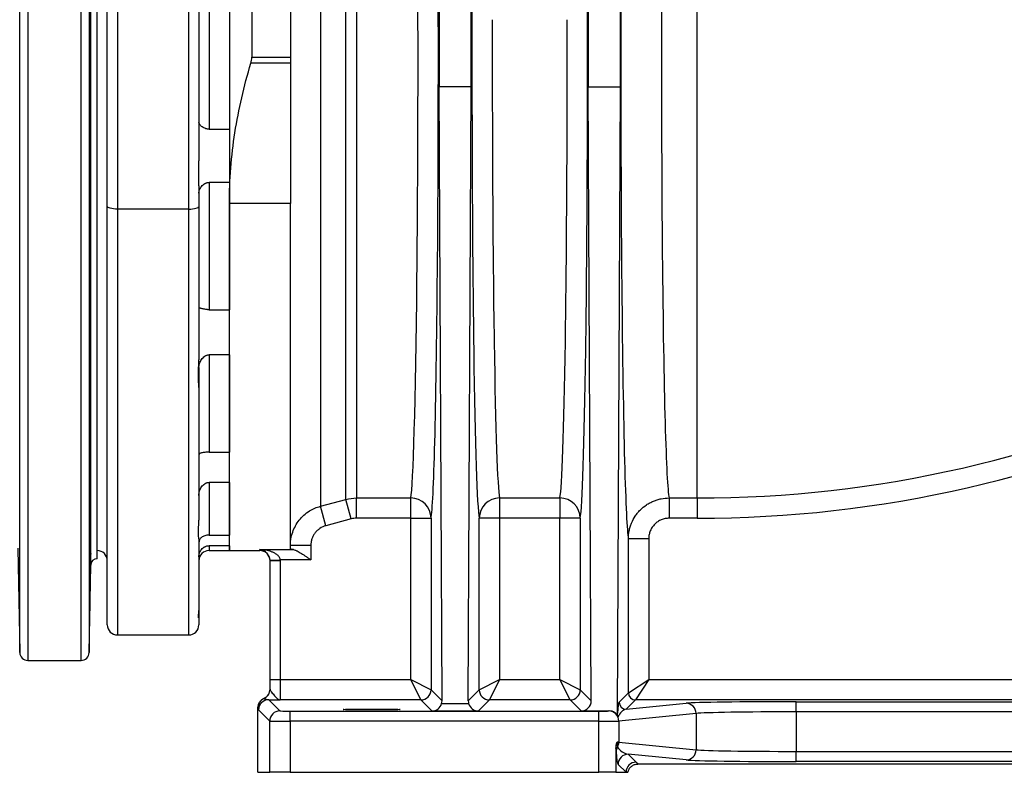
# Model space of a CAD drawing. Header units: millimetres. Extents: x 1178 to 5848, y 850 to 6158.
# Tile 8 of 17: x 3852 to 4820, y 850 to 1590. Entities that reach past the tile are written whole.
import ezdxf

# ---------------------------------------------------------------- set-up
doc = ezdxf.new("R2010")
doc.units = ezdxf.units.MM
doc.header["$LTSCALE"] = 2

msp = doc.modelspace()

# ---------------------------------------------------------------- linework, layer by layer
at = {"color": 8, "linetype": 'Continuous', "lineweight": 25}
for p, q in [((3859.76, 2140.36), (3859.76, 960.36)), ((3912.03, 960.36), (3912.03, 2140.36)), ((3851.76, 1550.36), (3851.76, 2132.5)), ((3920.03, 2132.5), (3920.03, 968.22)), ((4517.89, 1120.05), (4517.89, 1727.27)), ((3851.76, 968.22), (3851.76, 1550.36)), ((3947.89, 1404.12), (3947.89, 985.36)), ((4017.89, 985.36), (4017.89, 1404.12)), ((4037.89, 1073.14), (4037.89, 1068.36)), ((4087.89, 1068.36), (4087.89, 1069.25)), ((3921.53, 1054.07), (3921.53, 1062.02))]:
    msp.add_line(p, q, dxfattribs=at)
at = {"color": 7, "linetype": 'Continuous', "lineweight": 25}
for p, q in [((3927.93, 1550.36), (3927.93, 2040.36)), ((4079.89, 1944.58), (4079.89, 1553.44)), ((4057.89, 1919.8), (4057.89, 1409.5)), ((3937.89, 1406.71), (3937.89, 1906.47)), ((3947.89, 1903.89), (3947.89, 1404.12)), ((4117.89, 1869.6), (4117.89, 1553.44)), ((4017.89, 1404.12), (4017.89, 1824.29)), ((4027.89, 1826.88), (4027.89, 1451.45)), ((4147.54, 1754.19), (4147.54, 1111.97)), ((4172.52, 1118.69), (4172.52, 1739.31)), ((4182.87, 1736.16), (4182.87, 1120.05)), ((3921.53, 1461.84), (3921.53, 1638.87)), ((4037.89, 1618.1), (4037.89, 1482.61)), ((4057.89, 1618.1), (4057.89, 1482.61)), ((3927.93, 1060.36), (3927.93, 1550.36)), ((4079.89, 1553.44), (4117.89, 1553.44)), ((4117.89, 1553.44), (4117.89, 1547.47)), ((4117.89, 1547.47), (4079.02, 1547.47)), ((4117.89, 1547.47), (4117.89, 1409.5)), ((4266.97, 920.75), (4264.15, 1524.43)), ((4295.64, 1524.43), (4264.15, 1524.43)), ((4292.81, 920.75), (4295.64, 1524.43)), ((4413.67, 920.75), (4410.85, 1524.43)), ((4410.85, 1524.43), (4442.34, 1524.43)), ((4439.46, 908.62), (4442.34, 1524.43)), ((4037.89, 1482.61), (4057.89, 1482.61)), ((3921.53, 1281.7), (3921.53, 1445.26)), ((4027.89, 1427.04), (4027.89, 1406.71)), ((4057.89, 1430.32), (4037.89, 1430.32)), ((4037.89, 1430.32), (4037.89, 1305.15)), ((4057.89, 1430.32), (4057.89, 1305.15)), ((3937.89, 995.36), (3937.89, 1406.71)), ((4017.89, 1404.12), (3947.89, 1404.12)), ((4027.89, 1406.71), (4027.89, 1255.77)), ((4117.89, 1409.5), (4057.89, 1409.5)), ((4057.89, 1068.36), (4057.89, 1409.5)), ((4117.89, 1070.02), (4117.89, 1409.5)), ((4037.89, 1305.15), (4057.89, 1305.15)), ((3921.53, 1142.46), (3921.53, 1267.64)), ((4057.89, 1260.81), (4037.89, 1260.81)), ((4037.89, 1260.81), (4037.89, 1165.01)), ((4057.89, 1260.81), (4057.89, 1165.01)), ((4027.89, 1248.22), (4027.89, 1228.53)), ((4027.89, 1228.53), (4027.89, 1098.19)), ((4037.89, 1165.01), (4057.89, 1165.01)), ((3921.53, 1142.46), (3921.5, 1143.55)), ((3921.53, 1065.32), (3921.53, 1133.07)), ((4057.89, 1135.39), (4037.89, 1135.39)), ((4037.89, 1135.39), (4037.89, 1083.54)), ((4057.89, 1135.39), (4057.89, 1083.54)), ((4147.54, 1111.97), (4172.52, 1118.69)), ((4177.7, 1099.44), (4172.52, 1118.69)), ((4182.87, 1120.05), (4236.2, 1120.05)), ((4182.87, 1100.13), (4182.87, 1120.05)), ((4236.2, 1100.13), (4236.2, 1120.05)), ((4323.59, 1120.05), (4382.89, 1120.05)), ((4323.59, 1120.05), (4323.59, 1100.13)), ((4382.89, 1120.05), (4382.89, 1100.13)), ((4490.26, 1120.05), (4517.89, 1120.05)), ((4490.26, 1120.05), (4490.26, 1100.13)), ((4517.89, 1120.05), (4517.89, 1100.13)), ((4152.72, 1092.73), (4147.54, 1111.97)), ((4177.7, 1099.44), (4152.72, 1092.73)), ((4236.2, 1100.13), (4182.87, 1100.13)), ((4236.2, 1100.13), (4256.19, 1100.13)), ((4236.2, 941.53), (4236.2, 1100.13)), ((4256.19, 1100.13), (4256.19, 931.53)), ((4303.59, 931.53), (4303.59, 1100.13)), ((4323.59, 1100.13), (4303.59, 1100.13)), ((4323.59, 1100.13), (4323.59, 941.53)), ((4382.89, 1100.13), (4323.59, 1100.13)), ((4402.89, 1100.13), (4382.89, 1100.13)), ((4382.89, 941.53), (4382.89, 1100.13)), ((4402.89, 1100.13), (4402.89, 931.53)), ((4517.89, 1100.13), (4490.26, 1100.13)), ((4027.89, 1079.99), (4027.89, 1009.45)), ((4037.89, 1083.54), (4057.89, 1083.54)), ((4450.29, 928.53), (4450.29, 1080.08)), ((4450.29, 1080.08), (4470.29, 1080.08)), ((4470.29, 1080.08), (4470.29, 941.53)), ((3849.97, 1070.62), (3851.76, 968.22)), ((3921.58, 1065.24), (3921.53, 1065.32)), ((4057.89, 1073.14), (4037.89, 1073.14)), ((4037.89, 1068.36), (4057.89, 1068.36)), ((4057.89, 1073.14), (4057.89, 1068.36)), ((4057.89, 1068.36), (4087.89, 1068.36)), ((4087.89, 1069.25), (4120.94, 1069.25)), ((4137.89, 1073.34), (4117.89, 1073.34)), ((4137.89, 1073.34), (4137.89, 1059.27)), ((4097.89, 1058.86), (4107.88, 1059.27)), ((4097.89, 941.53), (4097.89, 1058.46)), ((4097.89, 1058.46), (4107.89, 1058.46)), ((4137.89, 1059.27), (4107.88, 1059.27)), ((4107.89, 1058.46), (4107.89, 941.53)), ((3920.03, 968.22), (3921.53, 1054.07)), ((4027.89, 1009.45), (4027.89, 1003.06)), ((4027.89, 1003.06), (4027.89, 995.36)), ((3947.89, 985.36), (4017.89, 985.36)), ((3859.76, 960.36), (3912.03, 960.36)), ((4097.89, 941.53), (4107.89, 941.53)), ((4097.89, 932.02), (4097.89, 941.53)), ((4107.89, 941.53), (4107.89, 921.53)), ((4107.89, 941.53), (4236.2, 941.53)), ((4236.2, 941.53), (4256.19, 931.53)), ((4246.19, 921.53), (4236.2, 941.53)), ((4303.59, 931.53), (4323.59, 941.53)), ((4323.59, 941.53), (4313.59, 921.53)), ((4323.59, 941.53), (4382.89, 941.53)), ((4382.89, 941.53), (4402.89, 931.53)), ((4392.89, 921.53), (4382.89, 941.53)), ((4450.29, 928.53), (4470.29, 941.53)), ((4470.29, 941.53), (4457.29, 921.53)), ((4470.29, 941.53), (5563.71, 941.53)), ((4256.19, 931.53), (4266.97, 920.75)), ((4292.81, 920.75), (4303.59, 931.53)), ((4402.89, 931.53), (4413.67, 920.75)), ((4096.56, 921.69), (4107.55, 910.7)), ((4246.19, 921.53), (4107.89, 921.53)), ((4257.15, 910.57), (4246.19, 921.53)), ((4313.59, 921.53), (4302.63, 910.57)), ((4392.89, 921.53), (4313.59, 921.53)), ((4403.72, 910.71), (4392.89, 921.53)), ((4441.13, 919.37), (4450.29, 928.53)), ((4457.29, 921.53), (4448.13, 912.37)), ((5573.61, 921.53), (4457.29, 921.53)), ((4615.26, 919.78), (5200.53, 919.78)), ((4615.26, 909.78), (4615.26, 919.78)), ((4086.02, 850.36), (4086.02, 913.95)), ((4097.55, 900.7), (4086.56, 911.69)), ((4117.55, 900.53), (4117.55, 910.53)), ((4117.55, 910.53), (4421.11, 910.53)), ((4302.63, 910.57), (4257.15, 910.57)), ((4266.6, 917.99), (4293.19, 917.99)), ((4403.72, 910.71), (4431.31, 910.71)), ((4421.11, 900.53), (4421.11, 910.53)), ((4430.96, 910.67), (4431.31, 910.71)), ((4448.13, 912.37), (4506.93, 918.19)), ((4097.55, 850.36), (4097.55, 900.7)), ((4117.55, 900.53), (4117.55, 850.36)), ((4421.11, 900.53), (4117.55, 900.53)), ((4421.11, 850.36), (4421.11, 900.53)), ((4516.78, 908.19), (4440.81, 900.67)), ((4440.81, 900.67), (4440.81, 880.04)), ((4516.78, 908.19), (4516.78, 872.52)), ((4615.26, 909.78), (4615.26, 870.93)), ((5200.53, 909.78), (4615.26, 909.78)), ((4438.06, 873.91), (4438.06, 850.36)), ((4440.81, 880.04), (4516.78, 872.52)), ((4506.93, 862.52), (4450.1, 868.14)), ((4450.1, 868.14), (4457.89, 860.35)), ((4615.26, 860.93), (4615.26, 870.93)), ((4615.26, 870.93), (5200.53, 870.93)), ((4447.9, 850.36), (4440.1, 858.15)), ((5356.2, 858.49), (4459.59, 858.49)), ((5200.53, 860.93), (4615.26, 860.93)), ((4086.02, 850.36), (4097.55, 850.36)), ((4117.55, 850.36), (4097.55, 850.36)), ((4117.55, 850.36), (4421.11, 850.36)), ((4438.06, 850.36), (4421.11, 850.36)), ((4438.06, 850.36), (4447.9, 850.36)), ((4447.9, 850.36), (4449.76, 850.36))]:
    msp.add_line(p, q, dxfattribs=at)
at = {"color": 7, "linetype": 'Continuous', "lineweight": 25, "flags": 128}
for points in [[(3947.89, 1404.12), (3945.94, 1404.17), (3944.07, 1404.32), (3942.34, 1404.56), (3940.82, 1404.88), (3939.58, 1405.27), (3938.65, 1405.72), (3938.09, 1406.21), (3937.89, 1406.71)], [(4017.89, 1404.12), (4019.84, 1404.17), (4021.72, 1404.32), (4023.45, 1404.56), (4024.96, 1404.88), (4026.21, 1405.27), (4027.13, 1405.72), (4027.7, 1406.21), (4027.89, 1406.71)]]:
    msp.add_lwpolyline(points, dxfattribs=at)
at = {"color": 7, "linetype": 'Continuous', "lineweight": 25}
for centre, radius, start, end in [((4517.89, 2290.36), 1170.31, 270, 321.20742), ((4517.89, 2290.36), 1190.23, 270, 321.20742), ((4236.2, 1100.05), 20, 0.21204, 90.00448), ((4323.59, 1100.05), 20, 89.99552, 179.78796), ((4382.9, 1100.05), 20, 0.21204, 90.00448), ((3927.89, 1058.36), 10, 0, 90), ((4037.89, 1058.36), 10, 90, 180), ((4087.89, 1058.36), 10, 0, 90), ((3927.93, 1053.96), 6.4, 90, 179), ((3947.89, 995.36), 10, 180, 270), ((4017.89, 995.36), 10, 270, 0), ((3859.76, 968.36), 8, 181, 270), ((3912.03, 968.36), 8, 270, 359), ((4087.9, 932.03), 10, 294.60185, 359.99794), ((4246.19, 931.53), 10, 270.02044, 359.97956), ((4313.6, 931.53), 10, 180.02044, 269.97956), ((4392.89, 931.53), 10, 270.02044, 359.97956), ((4096.22, 913.84), 10, 114.62315, 179.99024), ((4096.56, 911.69), 10, 90.02044, 179.97956), ((4457.29, 928.53), 7, 180.02044, 269.97956), ((4107.55, 900.7), 10, 90.02044, 179.97956), ((4430.85, 900.71), 9.96, 359.77222, 89.35941), ((4448.13, 919.37), 7, 180.02044, 269.97956), ((4506.82, 908.23), 9.96, 359.77222, 89.35941), ((4447.47, 870.28), 9.32, 148.18599, 179.6064), ((4430.67, 880.07), 10.14, 331.26104, 359.84007), ((4506.82, 872.48), 9.96, 270.64059, 0.22778), ((4450.11, 858.14), 10, 90.02044, 179.97956), ((4457.9, 850.35), 10, 90.02044, 179.97956)]:
    msp.add_arc(centre, radius, start, end, dxfattribs=at)
at = {"color": 8, "linetype": 'Continuous', "lineweight": 25}
msp.add_ellipse((4490.99, 1550.36), major_axis=(0, 432), ratio=0.019071, start_param=1.000494, end_param=3.052981, dxfattribs=at)
at = {"color": 7, "linetype": 'Continuous', "lineweight": 25}
for centre, major_axis, ratio, start_param, end_param in [((4255.49, 1550.36), (0, 452), 0.017455, 3.230204, 5.24081), ((4451, 1550.36), (0, 472), 0.017455, 1.064278, 3.056003), ((4235.5, 1550.36), (0, 432), 0.018263, 3.230204, 5.157001), ((4267.52, 1576.19), (0, 200), 0.017455, 0.785398, 1.832558), ((4438.96, 1576.19), (0, 200), 0.017455, 4.450628, 5.497787), ((4292.27, 1576.19), (0, 200), 0.017455, 4.450628, 5.182209), ((4414.22, 1576.19), (0, 200), 0.017455, 1.100977, 1.832558), ((4304.29, 1550.36), (0, 452), 0.017455, 1.450154, 3.052981), ((4402.19, 1550.36), (0, 452), 0.017455, 3.230204, 4.833031), ((4324.29, 1550.36), (0, 432), 0.018263, 1.478229, 3.052981), ((4382.2, 1550.36), (0, 432), 0.018263, 3.230204, 4.804956), ((4087.89, 932.23), (0, 10), 0.999848, 3.560174, 4.712389), ((4087.89, 940.36), (-9.24, 22.31), 0.171628, 2.382248, 2.393153), ((4256.97, 920.75), (-4.01, 9.23), 0.993176, 4.026032, 4.304942), ((4302.82, 920.75), (4.01, 9.23), 0.993176, 1.978243, 2.257153), ((4403.67, 920.75), (-4.01, 9.23), 0.993176, 2.734451, 4.304942), ((4615.26, 917.86), (110, 0), 0.017455, 1.570796, 2.96706), ((4077.9, 940.36), (-17.01, 27.53), 0.381992, 2.543029, 2.553948), ((4117.55, 910.7), (10, 0), 0.017455, 3.159046, 4.712389), ((4257.15, 920.57), (3.84, 9.27), 0.975619, 3.543095, 4.834676), ((4302.63, 920.57), (-3.84, 9.27), 0.975619, 1.448509, 2.740091), ((4421.11, 910.7), (10, 0), 0.017455, 4.712389, 6.108652), ((4430.81, 900.66), (8.12, 6.43), 0.950168, 6.032208, 7.159155), ((4441.14, 902.37), (0.21, 17.1), 0.110233, 0.112459, 1.197947), ((4448.14, 902.37), (4.58, 9.51), 0.789109, 0.548537, 1.675484), ((4117.55, 900.7), (20, 0), 0.008728, 3.159046, 4.712389), ((4421.11, 900.7), (20, 0), 0.008728, 4.712389, 6.108652), ((4615.26, 907.86), (100, 0), 0.019201, 1.570796, 2.96706), ((4421.11, 880.01), (20, 0), 0.008728, 0.174533, 0.458553), ((4450.11, 878.14), (11.32, -5.55), 0.760074, 4.006734, 5.06842), ((4615.26, 872.85), (100, 0), 0.019201, 3.316126, 4.712389), ((4440.11, 878.14), (-0.24, 20.12), 0.110233, 1.967447, 3.029133), ((4615.26, 862.85), (110, 0), 0.017455, 3.316126, 4.712389)]:
    msp.add_ellipse(centre, major_axis=major_axis, ratio=ratio, start_param=start_param, end_param=end_param, dxfattribs=at)
msp.add_ellipse((4197.89, 912.1), major_axis=(28, 0), ratio=0.017455, dxfattribs=at)
for points, knots in [([(4079.02, 1547.47), (4079.3, 1548.42), (4079.52, 1549.39), (4079.82, 1551.38), (4079.89, 1552.4), (4079.89, 1553.44)], [0, 0, 0, 0, 0.5, 0.5, 1, 1, 1, 1]), ([(4057.89, 1409.5), (4057.89, 1433), (4059.78, 1456.23), (4066.97, 1502.2), (4072.26, 1524.94), (4079.02, 1547.47)], [0, 0, 0, 0, 0.5, 0.5, 1, 1, 1, 1]), ([(4037.89, 1482.61), (4037.52, 1482.61), (4037.15, 1482.63), (4036.41, 1482.71), (4036.04, 1482.78), (4034.97, 1483.01), (4034.31, 1483.23), (4033.05, 1483.76), (4032.49, 1484.06), (4031.45, 1484.7), (4030.97, 1485.04), (4030.12, 1485.74), (4029.75, 1486.09), (4029.1, 1486.79), (4028.82, 1487.15), (4028.14, 1488.19), (4027.89, 1488.83), (4027.89, 1489.43)], [0, 0, 0, 0, 0.0625, 0.0625, 0.125, 0.125, 0.25, 0.25, 0.375, 0.375, 0.5, 0.5, 0.625, 0.625, 0.75, 0.75, 1, 1, 1, 1]), ([(3921.53, 1461.84), (3921.52, 1463.29), (3921.5, 1466.18), (3921.45, 1469.91), (3921.39, 1473.05), (3921.32, 1475.5), (3921.24, 1477.15), (3921.16, 1477.98), (3921.07, 1477.95), (3920.98, 1477.08), (3920.89, 1475.37), (3920.81, 1472.89), (3920.73, 1469.69), (3920.67, 1465.88), (3920.61, 1461.56), (3920.56, 1456.85), (3920.53, 1451.89), (3920.51, 1446.82), (3920.5, 1441.78), (3920.51, 1436.91), (3920.53, 1432.36), (3920.57, 1428.25), (3920.61, 1424.7), (3920.67, 1421.8), (3920.74, 1419.64), (3920.82, 1418.35), (3920.88, 1417.82), (3920.91, 1417.96), (3920.91, 1417.97)], [0, 0, 0, 0, 0.039568, 0.079136, 0.119007, 0.158879, 0.198754, 0.23863, 0.278512, 0.318393, 0.358278, 0.398162, 0.438045, 0.477928, 0.517807, 0.557686, 0.597559, 0.637432, 0.677301, 0.71717, 0.757037, 0.796904, 0.836773, 0.876641, 0.916514, 0.956388, 0.996266, 1, 1, 1, 1]), ([(3921.53, 1445.26), (3921.54, 1446.69), (3921.58, 1448.11), (3921.66, 1450.96), (3921.68, 1452.37), (3921.68, 1454.49), (3921.68, 1455.19), (3921.65, 1456.57), (3921.64, 1457.25), (3921.58, 1459.27), (3921.54, 1460.57), (3921.53, 1461.84)], [0, 0, 0, 0, 0.25, 0.25, 0.5, 0.5, 0.625, 0.625, 0.75, 0.75, 1, 1, 1, 1]), ([(3920.99, 1418.28), (3921.02, 1418.54), (3921.05, 1418.93), (3921.11, 1419.96), (3921.13, 1420.61), (3921.19, 1422.17), (3921.22, 1423.07), (3921.27, 1425.07), (3921.3, 1426.18), (3921.33, 1428.01), (3921.35, 1428.64), (3921.37, 1429.94), (3921.38, 1430.61), (3921.41, 1432.67), (3921.43, 1434.12), (3921.46, 1436.41), (3921.47, 1437.19), (3921.48, 1438.76), (3921.49, 1439.55), (3921.51, 1441.95), (3921.52, 1443.59), (3921.53, 1445.26)], [0, 0, 0, 0, 0.125, 0.125, 0.25, 0.25, 0.375, 0.375, 0.5, 0.5, 0.5625, 0.5625, 0.625, 0.625, 0.75, 0.75, 0.8125, 0.8125, 0.875, 0.875, 1, 1, 1, 1]), ([(4027.89, 1427.04), (4027.89, 1428.86), (4027.84, 1430.74), (4027.77, 1433.67), (4027.75, 1434.67), (4027.72, 1436.69), (4027.71, 1437.73), (4027.71, 1440.83), (4027.75, 1442.92), (4027.81, 1446.1), (4027.84, 1447.16), (4027.88, 1449.29), (4027.89, 1450.37), (4027.89, 1451.45)], [0, 0, 0, 0, 0.25, 0.25, 0.375, 0.375, 0.5, 0.5, 0.75, 0.75, 0.875, 0.875, 1, 1, 1, 1]), ([(4027.89, 1419.81), (4027.89, 1420.35), (4027.96, 1420.9), (4028.19, 1422), (4028.37, 1422.57), (4028.82, 1423.68), (4029.1, 1424.23), (4029.75, 1425.32), (4030.13, 1425.86), (4030.98, 1426.89), (4031.45, 1427.38), (4032.48, 1428.3), (4033.06, 1428.73), (4033.99, 1429.28), (4034.31, 1429.45), (4034.98, 1429.75), (4035.33, 1429.88), (4036.04, 1430.09), (4036.4, 1430.18), (4037.14, 1430.29), (4037.52, 1430.32), (4037.89, 1430.32)], [0, 0, 0, 0, 0.125, 0.125, 0.25, 0.25, 0.375, 0.375, 0.5, 0.5, 0.625, 0.625, 0.75, 0.75, 0.8125, 0.8125, 0.875, 0.875, 0.9375, 0.9375, 1, 1, 1, 1]), ([(4037.89, 1305.15), (4037.52, 1305.15), (4037.15, 1305.16), (4036.41, 1305.2), (4036.04, 1305.22), (4034.97, 1305.33), (4034.31, 1305.43), (4033.05, 1305.67), (4032.49, 1305.8), (4031.45, 1306.06), (4030.97, 1306.19), (4030.12, 1306.45), (4029.75, 1306.57), (4029.1, 1306.78), (4028.82, 1306.88), (4028.14, 1307.12), (4027.89, 1307.22), (4027.89, 1307.23)], [0, 0, 0, 0, 0.0625, 0.0625, 0.125, 0.125, 0.25, 0.25, 0.375, 0.375, 0.5, 0.5, 0.625, 0.625, 0.75, 0.75, 1, 1, 1, 1]), ([(3921.31, 1288.63), (3921.29, 1288.59), (3921.24, 1288.5), (3921.16, 1287.34), (3921.07, 1285.39), (3920.98, 1282.66), (3920.89, 1279.25), (3920.81, 1275.27), (3920.73, 1270.8), (3920.67, 1266), (3920.61, 1260.98), (3920.56, 1255.9), (3920.53, 1250.91), (3920.51, 1246.12), (3920.5, 1241.71), (3920.51, 1237.76), (3920.53, 1234.42), (3920.57, 1231.75), (3920.61, 1229.89), (3920.67, 1228.81), (3920.71, 1228.78), (3920.73, 1228.76)], [0, 0, 0, 0, 0.0460915, 0.0997847, 0.1534858, 0.2071868, 0.2608916, 0.3145963, 0.3682994, 0.4220025, 0.4756998, 0.529397, 0.5830868, 0.6367765, 0.6904603, 0.7441441, 0.7978255, 0.851507, 0.9051907, 0.9588744, 1, 1, 1, 1]), ([(3921.53, 1281.7), (3921.52, 1282.79), (3921.51, 1283.75), (3921.48, 1285.44), (3921.47, 1286.16), (3921.43, 1287.36), (3921.39, 1288.27), (3921.34, 1288.63), (3921.32, 1288.67)], [0, 0, 0, 0, 0.25, 0.25, 0.5, 0.5, 0.75, 1, 1, 1, 1]), ([(3921.53, 1267.64), (3921.54, 1269.02), (3921.58, 1270.34), (3921.66, 1272.9), (3921.68, 1274.14), (3921.68, 1275.92), (3921.68, 1276.51), (3921.65, 1277.64), (3921.64, 1278.19), (3921.58, 1279.79), (3921.54, 1280.78), (3921.53, 1281.7)], [0, 0, 0, 0, 0.25, 0.25, 0.5, 0.5, 0.625, 0.625, 0.75, 0.75, 1, 1, 1, 1]), ([(3920.74, 1228.71), (3920.77, 1228.85), (3920.82, 1229.15), (3920.9, 1230.67), (3920.99, 1232.91), (3921.08, 1235.91), (3921.17, 1239.54), (3921.25, 1243.73), (3921.33, 1248.33), (3921.4, 1253.24), (3921.46, 1258.18), (3921.5, 1263.05), (3921.52, 1266.11), (3921.53, 1267.64)], [0, 0, 0, 0, 0.091935, 0.183883, 0.275831, 0.36779, 0.459748, 0.551709, 0.64367, 0.735625, 0.82758, 0.91379, 1, 1, 1, 1]), ([(4027.89, 1248.22), (4027.89, 1248.92), (4027.96, 1249.61), (4028.19, 1251.01), (4028.37, 1251.71), (4028.82, 1253.08), (4029.1, 1253.74), (4029.75, 1255.05), (4030.13, 1255.69), (4030.98, 1256.9), (4031.45, 1257.47), (4032.48, 1258.53), (4033.06, 1259.02), (4033.99, 1259.65), (4034.31, 1259.84), (4034.98, 1260.17), (4035.33, 1260.32), (4036.04, 1260.56), (4036.4, 1260.66), (4037.14, 1260.78), (4037.52, 1260.81), (4037.89, 1260.81)], [0, 0, 0, 0, 0.125, 0.125, 0.25, 0.25, 0.375, 0.375, 0.5, 0.5, 0.625, 0.625, 0.75, 0.75, 0.8125, 0.8125, 0.875, 0.875, 0.9375, 0.9375, 1, 1, 1, 1]), ([(4027.89, 1228.53), (4027.89, 1230.1), (4027.75, 1231.87), (4027.61, 1234.35), (4027.58, 1234.86), (4027.53, 1235.9), (4027.51, 1236.44), (4027.45, 1238.07), (4027.43, 1239.2), (4027.43, 1242.68), (4027.52, 1245.14), (4027.7, 1249.05), (4027.76, 1250.37), (4027.86, 1253.05), (4027.89, 1254.4), (4027.89, 1255.77)], [0, 0, 0, 0, 0.25, 0.25, 0.3125, 0.3125, 0.375, 0.375, 0.5, 0.5, 0.75, 0.75, 0.875, 0.875, 1, 1, 1, 1]), ([(4037.89, 1165.01), (4037.52, 1165.01), (4037.15, 1165.01), (4036.41, 1165), (4036.04, 1164.99), (4034.97, 1164.96), (4034.31, 1164.93), (4033.05, 1164.83), (4032.49, 1164.77), (4031.45, 1164.62), (4030.97, 1164.52), (4030.12, 1164.29), (4029.75, 1164.16), (4029.1, 1163.85), (4028.82, 1163.68), (4028.14, 1163.09), (4027.89, 1162.62), (4027.89, 1162.05)], [0, 0, 0, 0, 0.0625, 0.0625, 0.125, 0.125, 0.25, 0.25, 0.375, 0.375, 0.5, 0.5, 0.625, 0.625, 0.75, 0.75, 1, 1, 1, 1]), ([(3921.46, 1143.77), (3921.45, 1143.79), (3921.44, 1143.92), (3921.39, 1143.32), (3921.32, 1141.97), (3921.24, 1139.72), (3921.16, 1136.77), (3921.07, 1133.15), (3920.98, 1129), (3920.89, 1124.41), (3920.81, 1119.52), (3920.73, 1114.47), (3920.67, 1109.4), (3920.61, 1104.46), (3920.56, 1099.78), (3920.53, 1095.51), (3920.51, 1091.74), (3920.5, 1088.62), (3920.51, 1086.19), (3920.53, 1084.61), (3920.56, 1083.83), (3920.58, 1083.92), (3920.59, 1083.94)], [0, 0, 0, 0, 0.01, 0.063689, 0.117378, 0.171073, 0.224769, 0.278472, 0.332175, 0.385882, 0.439588, 0.493294, 0.546999, 0.600698, 0.654397, 0.708089, 0.761781, 0.815467, 0.869153, 0.922836, 0.97652, 1, 1, 1, 1]), ([(3921.53, 1133.07), (3921.54, 1134.17), (3921.58, 1135.2), (3921.66, 1137.1), (3921.68, 1137.97), (3921.68, 1139.16), (3921.68, 1139.54), (3921.65, 1140.25), (3921.64, 1140.58), (3921.58, 1141.51), (3921.54, 1142.03), (3921.53, 1142.46)], [0, 0, 0, 0, 0.25, 0.25, 0.5, 0.5, 0.625, 0.625, 0.75, 0.75, 1, 1, 1, 1]), ([(3920.62, 1083.97), (3920.64, 1084.21), (3920.67, 1084.69), (3920.74, 1086.48), (3920.82, 1088.97), (3920.9, 1092.19), (3920.99, 1096.01), (3921.08, 1100.35), (3921.17, 1105.07), (3921.25, 1110.03), (3921.33, 1115.11), (3921.4, 1120.15), (3921.46, 1124.9), (3921.5, 1129.29), (3921.52, 1131.81), (3921.53, 1133.07)], [0, 0, 0, 0, 0.077649, 0.155306, 0.232963, 0.310631, 0.388299, 0.465976, 0.543652, 0.621331, 0.69901, 0.776684, 0.854358, 0.927179, 1, 1, 1, 1]), ([(4027.89, 1122.62), (4027.89, 1123.37), (4027.96, 1124.11), (4028.19, 1125.58), (4028.37, 1126.32), (4028.82, 1127.73), (4029.1, 1128.42), (4029.75, 1129.74), (4030.13, 1130.38), (4030.98, 1131.59), (4031.45, 1132.15), (4032.48, 1133.19), (4033.06, 1133.67), (4033.99, 1134.27), (4034.31, 1134.45), (4034.98, 1134.78), (4035.33, 1134.92), (4036.04, 1135.15), (4036.4, 1135.24), (4037.14, 1135.36), (4037.52, 1135.39), (4037.89, 1135.39)], [0, 0, 0, 0, 0.125, 0.125, 0.25, 0.25, 0.375, 0.375, 0.5, 0.5, 0.625, 0.625, 0.75, 0.75, 0.8125, 0.8125, 0.875, 0.875, 0.9375, 0.9375, 1, 1, 1, 1]), ([(4450.29, 1080.08), (4450.29, 1082.72), (4450.55, 1085.31), (4451.32, 1089.14), (4451.63, 1090.4), (4452.39, 1092.91), (4452.84, 1094.16), (4454.34, 1097.78), (4455.57, 1100.08), (4457.74, 1103.33), (4458.52, 1104.39), (4460.19, 1106.43), (4461.07, 1107.4), (4463.83, 1110.16), (4465.84, 1111.82), (4469.11, 1114.01), (4470.25, 1114.69), (4472.55, 1115.93), (4474.91, 1117.04), (4477.36, 1117.92), (4479.86, 1118.69), (4481.14, 1119.01), (4485.01, 1119.79), (4487.62, 1120.05), (4490.26, 1120.05)], [0, 0, 0, 0, 0.125, 0.125, 0.1875, 0.1875, 0.25, 0.25, 0.375, 0.375, 0.4375, 0.4375, 0.5, 0.5, 0.625, 0.625, 0.6875, 0.6875, 0.75, 0.8125, 0.8125, 0.875, 0.875, 1, 1, 1, 1]), ([(4027.89, 1079.99), (4027.89, 1080.54), (4027.75, 1081.36), (4027.61, 1082.7), (4027.58, 1082.99), (4027.53, 1083.59), (4027.51, 1083.91), (4027.45, 1084.91), (4027.43, 1085.63), (4027.43, 1087.96), (4027.52, 1089.72), (4027.7, 1092.71), (4027.76, 1093.76), (4027.86, 1095.92), (4027.89, 1097.03), (4027.89, 1098.19)], [0, 0, 0, 0, 0.25, 0.25, 0.3125, 0.3125, 0.375, 0.375, 0.5, 0.5, 0.75, 0.75, 0.875, 0.875, 1, 1, 1, 1]), ([(4490.26, 1100.13), (4488.94, 1100.13), (4487.64, 1100), (4485.72, 1099.62), (4485.09, 1099.46), (4483.84, 1099.08), (4483.21, 1098.85), (4481.4, 1098.1), (4480.25, 1097.48), (4478.62, 1096.39), (4478.09, 1095.99), (4477.07, 1095.15), (4476.59, 1094.71), (4475.21, 1093.33), (4474.38, 1092.32), (4473.29, 1090.68), (4472.95, 1090.11), (4472.34, 1088.95), (4471.78, 1087.77), (4471.34, 1086.54), (4470.96, 1085.29), (4470.8, 1084.65), (4470.42, 1082.71), (4470.29, 1081.4), (4470.29, 1080.08)], [0, 0, 0, 0, 0.125, 0.125, 0.1875, 0.1875, 0.25, 0.25, 0.375, 0.375, 0.4375, 0.4375, 0.5, 0.5, 0.625, 0.625, 0.6875, 0.6875, 0.75, 0.8125, 0.8125, 0.875, 0.875, 1, 1, 1, 1]), ([(4152.72, 1092.73), (4150.59, 1092.15), (4148.61, 1091.25), (4145.86, 1089.41), (4145.01, 1088.73), (4143.42, 1087.24), (4142.69, 1086.43), (4141.69, 1085.12), (4141.37, 1084.66), (4140.78, 1083.74), (4140.51, 1083.27), (4139.74, 1081.83), (4139.31, 1080.83), (4138.78, 1079.27), (4138.62, 1078.74), (4138.36, 1077.68), (4138.25, 1077.14), (4137.98, 1075.53), (4137.89, 1074.44), (4137.89, 1073.34)], [0, 0, 0, 0, 0.25, 0.25, 0.375, 0.375, 0.5, 0.5, 0.5625, 0.5625, 0.625, 0.625, 0.75, 0.75, 0.8125, 0.8125, 0.875, 0.875, 1, 1, 1, 1]), ([(4037.89, 1083.54), (4037.52, 1083.54), (4037.15, 1083.53), (4036.41, 1083.47), (4036.04, 1083.43), (4034.97, 1083.26), (4034.31, 1083.1), (4033.05, 1082.69), (4032.49, 1082.45), (4031.45, 1081.9), (4030.97, 1081.59), (4030.12, 1080.91), (4029.75, 1080.55), (4029.1, 1079.77), (4028.82, 1079.35), (4028.14, 1078.01), (4027.89, 1077.04), (4027.89, 1075.99)], [0, 0, 0, 0, 0.0625, 0.0625, 0.125, 0.125, 0.25, 0.25, 0.375, 0.375, 0.5, 0.5, 0.625, 0.625, 0.75, 0.75, 1, 1, 1, 1]), ([(3921.53, 1065.32), (3921.52, 1065.09), (3921.5, 1064.63), (3921.45, 1062.9), (3921.39, 1060.44), (3921.32, 1057.26), (3921.24, 1053.46), (3921.16, 1049.15), (3921.07, 1044.44), (3920.98, 1039.49), (3920.89, 1034.41), (3920.81, 1029.37), (3920.73, 1024.5), (3920.67, 1019.94), (3920.61, 1015.82), (3920.56, 1012.25), (3920.53, 1009.36), (3920.51, 1007.17), (3920.5, 1005.89), (3920.51, 1005.33), (3920.51, 1005.47), (3920.51, 1005.48)], [0, 0, 0, 0, 0.054841, 0.109681, 0.164942, 0.220203, 0.27547, 0.330737, 0.386012, 0.441287, 0.496566, 0.551845, 0.607122, 0.662399, 0.71767, 0.772941, 0.828205, 0.883468, 0.938726, 0.993983, 1, 1, 1, 1]), ([(3921.53, 1062.02), (3921.54, 1062.8), (3921.6, 1063.44), (3921.68, 1064.47), (3921.69, 1064.86), (3921.68, 1065.11)], [0, 0, 0, 0, 0.5, 0.5, 1, 1, 1, 1]), ([(4027.89, 1062.14), (4027.89, 1062.84), (4027.96, 1063.51), (4028.19, 1064.83), (4028.37, 1065.48), (4028.83, 1066.73), (4029.1, 1067.33), (4029.75, 1068.46), (4030.13, 1069.01), (4030.98, 1070.03), (4031.45, 1070.5), (4032.23, 1071.14), (4032.5, 1071.35), (4033.07, 1071.73), (4033.37, 1071.91), (4033.99, 1072.24), (4034.31, 1072.39), (4034.98, 1072.65), (4035.33, 1072.76), (4036.4, 1073.04), (4037.14, 1073.14), (4037.89, 1073.14)], [0, 0, 0, 0, 0.125, 0.125, 0.25, 0.25, 0.375, 0.375, 0.5, 0.5, 0.625, 0.625, 0.6875, 0.6875, 0.75, 0.75, 0.8125, 0.8125, 0.875, 0.875, 1, 1, 1, 1]), ([(4107.88, 1059.27), (4107.83, 1059.82), (4107.7, 1060.34), (4107.3, 1061.34), (4107.04, 1061.8), (4106.43, 1062.66), (4106.09, 1063.05), (4105.36, 1063.78), (4104.97, 1064.11), (4103.77, 1065.03), (4102.9, 1065.56), (4101.14, 1066.47), (4100.24, 1066.85), (4097.48, 1067.86), (4095.57, 1068.34), (4091.75, 1069.01), (4089.83, 1069.19), (4087.89, 1069.25)], [0, 0, 0, 0, 0.0625, 0.0625, 0.125, 0.125, 0.1875, 0.1875, 0.25, 0.25, 0.375, 0.375, 0.5, 0.5, 0.75, 0.75, 1, 1, 1, 1]), ([(4120.94, 1069.25), (4119.94, 1069.35), (4119.19, 1069.46), (4118.42, 1069.65), (4118.22, 1069.72), (4117.96, 1069.87), (4117.89, 1069.94), (4117.89, 1070.02)], [0, 0, 0, 0, 0.5, 0.5, 0.75, 0.75, 1, 1, 1, 1]), ([(4120.94, 1069.25), (4121.45, 1069.2), (4122.01, 1069.06), (4122.9, 1068.74), (4123.21, 1068.61), (4123.84, 1068.33), (4124.17, 1068.18), (4125.84, 1067.34), (4127.25, 1066.5), (4130.21, 1064.61), (4131.71, 1063.59), (4134.01, 1062.01), (4134.78, 1061.47), (4135.94, 1060.65), (4136.33, 1060.37), (4137.11, 1059.82), (4137.51, 1059.54), (4137.89, 1059.27)], [0, 0, 0, 0, 0.125, 0.125, 0.1875, 0.1875, 0.25, 0.25, 0.5, 0.5, 0.75, 0.75, 0.875, 0.875, 0.9375, 0.9375, 1, 1, 1, 1]), ([(3920.53, 1005.78), (3920.54, 1006.12), (3920.57, 1006.78), (3920.61, 1008.83), (3920.67, 1011.56), (3920.74, 1014.99), (3920.82, 1018.99), (3920.9, 1023.47), (3920.99, 1028.28), (3921.08, 1033.3), (3921.17, 1038.38), (3921.25, 1043.37), (3921.33, 1048.15), (3921.4, 1052.55), (3921.46, 1056.39), (3921.5, 1059.63), (3921.52, 1061.23), (3921.53, 1062.02)], [0, 0, 0, 0, 0.067208, 0.134419, 0.201631, 0.268849, 0.336068, 0.403296, 0.470523, 0.537759, 0.604994, 0.672232, 0.739469, 0.806702, 0.873935, 0.936968, 1, 1, 1, 1]), ([(4097.89, 1058.86), (4097.85, 1059.46), (4097.82, 1060.1), (4097.65, 1060.61), (4097.64, 1060.65)], [0, 0, 0, 0, 0.938458, 1, 1, 1, 1]), ([(4027.65, 1002.35), (4027.6, 1002.34), (4027.45, 1002.3), (4027.38, 1003.36), (4027.69, 1005.59), (4027.82, 1008.13), (4027.89, 1009.45)], [0, 0, 0, 0, 0.134509, 0.409854, 0.693224, 1, 1, 1, 1]), ([(4097.89, 932.02), (4097.89, 931.64), (4098.07, 931.2), (4098.49, 930.47), (4098.66, 930.21), (4099.04, 929.68), (4099.24, 929.4), (4099.89, 928.54), (4100.36, 927.95), (4101.34, 926.75), (4101.83, 926.15), (4102.81, 925.02), (4103.29, 924.48), (4104.23, 923.52), (4104.7, 923.09), (4105.61, 922.37), (4106.07, 922.08), (4106.75, 921.77), (4106.98, 921.69), (4107.32, 921.61), (4107.5, 921.57), (4107.67, 921.55), (4107.78, 921.54), (4107.84, 921.54), (4107.89, 921.53)], [0, 0, 0, 0, 0.125, 0.125, 0.1875, 0.1875, 0.25, 0.25, 0.375, 0.375, 0.5, 0.5, 0.625, 0.625, 0.75, 0.75, 0.875, 0.875, 0.9375, 0.9375, 0.96875, 0.984375, 0.984375, 1, 1, 1, 1]), ([(4086.02, 913.95), (4086.02, 914.92), (4086.16, 915.87), (4086.57, 917.25), (4086.74, 917.7), (4087.14, 918.57), (4087.37, 918.99), (4087.89, 919.79), (4088.19, 920.18), (4088.82, 920.91), (4089.16, 921.24), (4090.25, 922.17), (4091.07, 922.69), (4091.96, 923.09)], [0, 0, 0, 0, 0.25, 0.25, 0.375, 0.375, 0.5, 0.5, 0.625, 0.625, 0.75, 0.75, 1, 1, 1, 1]), ([(4092.06, 922.93), (4092.07, 922.91), (4092.22, 922.85), (4092.74, 922.65), (4093.1, 922.52), (4093.96, 922.23), (4094.45, 922.08), (4095.48, 921.82), (4096.01, 921.72), (4096.56, 921.69)], [0, 0, 0, 0, 0.25, 0.25, 0.5, 0.5, 0.75, 0.75, 1, 1, 1, 1]), ([(4096.56, 921.69), (4098.25, 921.66), (4100.08, 921.63), (4102.96, 921.59), (4103.94, 921.58), (4105.41, 921.56), (4105.91, 921.56), (4106.9, 921.55), (4107.4, 921.54), (4107.89, 921.53)], [0, 0, 0, 0, 0.5, 0.5, 0.75, 0.75, 0.875, 0.875, 1, 1, 1, 1]), ([(4086.56, 911.69), (4086.53, 911.72), (4086.5, 911.84), (4086.45, 912.21), (4086.42, 912.45), (4086.36, 912.97), (4086.33, 913.25), (4086.28, 913.68), (4086.25, 913.83), (4086.22, 913.84)], [0, 0, 0, 0, 0.25, 0.25, 0.5, 0.5, 0.75, 0.75, 1, 1, 1, 1]), ([(4440.19, 904.97), (4439.94, 905.55), (4439.76, 906.15), (4439.52, 907.37), (4439.45, 908), (4439.46, 908.62)], [0, 0, 0, 0, 0.5, 0.5, 1, 1, 1, 1]), ([(4438.06, 873.91), (4438.06, 875.02), (4438.14, 876.11), (4438.4, 877.7), (4438.5, 878.22), (4438.69, 878.95), (4438.75, 879.18), (4438.89, 879.64), (4438.97, 879.87), (4439.05, 880.09)], [0, 0, 0, 0, 0.5, 0.5, 0.75, 0.75, 0.875, 0.875, 1, 1, 1, 1]), ([(4438.16, 870.34), (4438.14, 870.68), (4438.12, 871.13), (4438.1, 872.02), (4438.09, 872.35), (4438.07, 873.08), (4438.06, 873.48), (4438.06, 873.91)], [0, 0, 0, 0, 0.5, 0.5, 0.75, 0.75, 1, 1, 1, 1]), ([(4439.05, 880.09), (4439.05, 879.75), (4439.05, 879.42), (4439.08, 878.79), (4439.09, 878.48), (4439.13, 877.91), (4439.16, 877.65), (4439.21, 877.17), (4439.23, 876.95), (4439.29, 876.56), (4439.32, 876.38), (4439.37, 876.06), (4439.4, 875.91), (4439.47, 875.53), (4439.52, 875.34), (4439.56, 875.19)], [0, 0, 0, 0, 0.125, 0.125, 0.25, 0.25, 0.375, 0.375, 0.5, 0.5, 0.625, 0.625, 0.75, 0.75, 1, 1, 1, 1]), ([(4449.76, 850.36), (4449.98, 851.5), (4450.39, 852.58), (4451.27, 854.08), (4451.61, 854.54), (4452.35, 855.42), (4452.77, 855.82), (4453.66, 856.56), (4454.13, 856.89), (4455.13, 857.46), (4455.66, 857.7), (4457.29, 858.29), (4458.42, 858.49), (4459.59, 858.49)], [0, 0, 0, 0, 0.25, 0.25, 0.375, 0.375, 0.5, 0.5, 0.625, 0.625, 0.75, 0.75, 1, 1, 1, 1])]:
    msp.add_open_spline(points, degree=3, knots=knots, dxfattribs=at)
for points in [[(4172.52, 1118.69), (4175.91, 1119.6), (4179.36, 1120.05), (4182.87, 1120.05)], [(4182.87, 1100.13), (4181.12, 1100.13), (4179.39, 1099.9), (4177.7, 1099.44)], [(4097.89, 1058.46), (4097.89, 1058.59), (4097.89, 1058.73), (4097.89, 1058.86)], [(4107.88, 1059.27), (4107.89, 1059), (4107.89, 1058.73), (4107.89, 1058.46)], [(4457.89, 860.35), (4458.52, 859.73), (4459.08, 859.11), (4459.59, 858.49)]]:
    msp.add_open_spline(points, degree=3, dxfattribs=at)
at = {"color": 8, "linetype": 'Continuous', "lineweight": 25}
for points, knots in [([(4118.32, 1078.47), (4118.36, 1078.97), (4118.55, 1081.74), (4120.01, 1086.58), (4122.72, 1092.81), (4126.49, 1098.41), (4131.17, 1103.36), (4136.35, 1107.23), (4141.87, 1110.18), (4145.64, 1111.37), (4147.54, 1111.97)], [0, 0, 0, 0, 0.031665, 0.176835, 0.317908, 0.463076, 0.604074, 0.749168, 0.873204, 1, 1, 1, 1]), ([(4097.64, 1060.65), (4097.48, 1061.25), (4097.01, 1062.92), (4095.78, 1064.82), (4094.23, 1066.48), (4091.61, 1068.36), (4089.46, 1069.06), (4087.9, 1069.25), (4087.89, 1069.25)], [0, 0, 0, 0, 0.086452, 0.239765, 0.398301, 0.560433, 0.998305, 1, 1, 1, 1])]:
    msp.add_open_spline(points, degree=3, knots=knots, dxfattribs=at)

doc.saveas('drawing.dxf')
